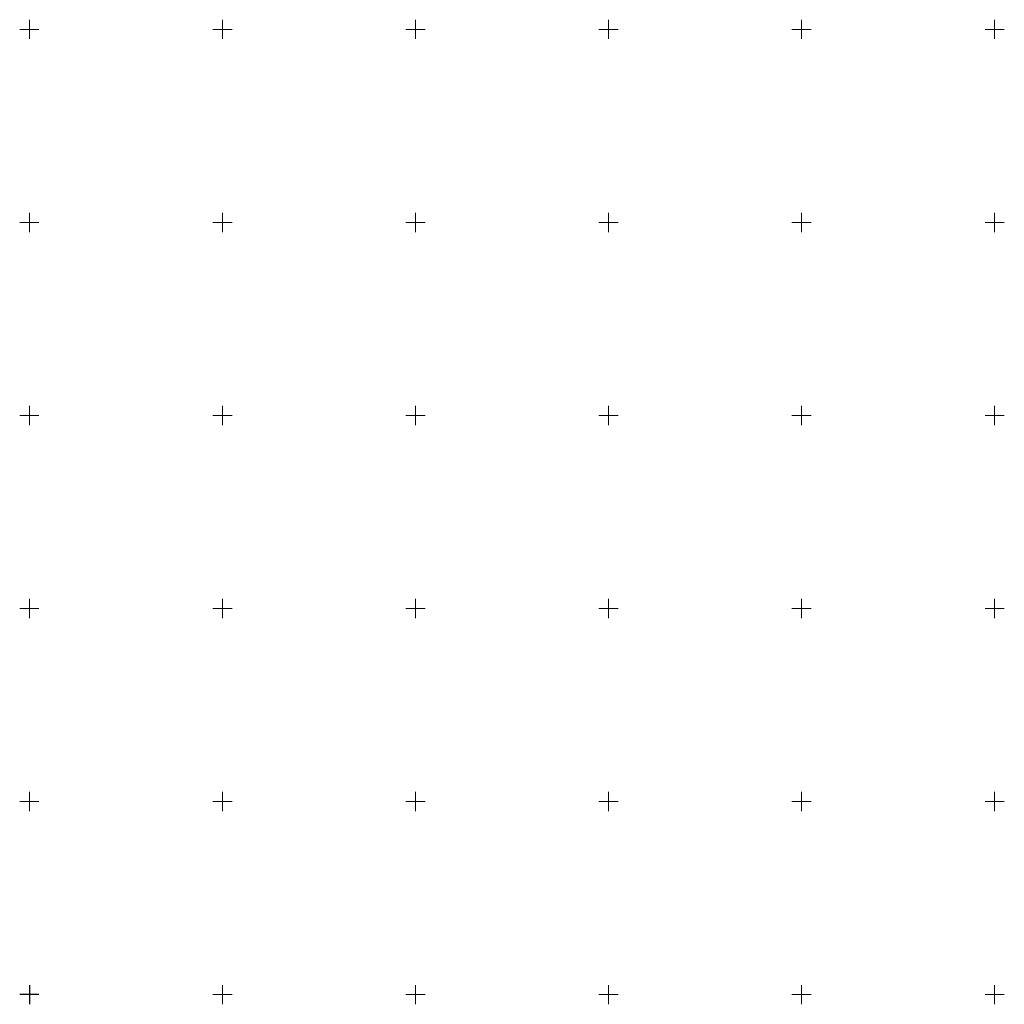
# Model space of a CAD drawing. Header units: metres. Extents: x 7446797 to 7447602, y 5789497 to 5790002.
# Tile 1 of 68: x 7446797 to 7447052, y 5789497 to 5789752. Entities that reach past the tile are written whole.
import ezdxf
from ezdxf.xclip import XClip

# ---------------------------------------------------------------- set-up
doc = ezdxf.new("R2010")
doc.units = ezdxf.units.M
doc.header["$MEASUREMENT"] = 0
doc.header["$XCLIPFRAME"] = 0
doc.layers.add('085', color=1, linetype='Continuous', lineweight=25)
doc.layers.add('ex_02_DXF_MZ_9_Podzial_sekcyjny_krzyze7', color=9, linetype='Continuous', lineweight=18)
doc.layers.add('700-L Mapa 1_500 dwg', color=7, linetype='Continuous')

# ---------------------------------------------------------------- blocks, each defined once
blk = doc.blocks.new('Rysunek_1_9', base_point=(7447200, 5789750, -0.87))
at = {"layer": 'ex_02_DXF_MZ_9_Podzial_sekcyjny_krzyze7', "color": 9, "linetype": 'Continuous', "lineweight": 18}
for p, q in [((7446800, 5789747.5, -0.87), (7446800, 5789752.5, -0.87)), ((7446850, 5789747.5, -0.87), (7446850, 5789752.5, -0.87)), ((7446900, 5789747.5, -0.87), (7446900, 5789752.5, -0.87)), ((7446950, 5789747.5, -0.87), (7446950, 5789752.5, -0.87)), ((7447000, 5789747.5, -0.87), (7447000, 5789752.5, -0.87)), ((7447050, 5789747.5, -0.87), (7447050, 5789752.5, -0.87)), ((7446797.5, 5789750, -0.87), (7446802.5, 5789750, -0.87)), ((7446847.5, 5789750, -0.87), (7446852.5, 5789750, -0.87)), ((7446897.5, 5789750, -0.87), (7446902.5, 5789750, -0.87)), ((7446947.5, 5789750, -0.87), (7446952.5, 5789750, -0.87)), ((7446997.5, 5789750, -0.87), (7447002.5, 5789750, -0.87)), ((7447047.5, 5789750, -0.87), (7447052.5, 5789750, -0.87)), ((7446800, 5789697.5, -0.87), (7446800, 5789702.5, -0.87)), ((7446850, 5789697.5, -0.87), (7446850, 5789702.5, -0.87)), ((7446900, 5789697.5, -0.87), (7446900, 5789702.5, -0.87)), ((7446950, 5789697.5, -0.87), (7446950, 5789702.5, -0.87)), ((7447000, 5789697.5, -0.87), (7447000, 5789702.5, -0.87)), ((7447050, 5789697.5, -0.87), (7447050, 5789702.5, -0.87)), ((7446797.5, 5789700, -0.87), (7446802.5, 5789700, -0.87)), ((7446847.5, 5789700, -0.87), (7446852.5, 5789700, -0.87)), ((7446897.5, 5789700, -0.87), (7446902.5, 5789700, -0.87)), ((7446947.5, 5789700, -0.87), (7446952.5, 5789700, -0.87)), ((7446997.5, 5789700, -0.87), (7447002.5, 5789700, -0.87)), ((7447047.5, 5789700, -0.87), (7447052.5, 5789700, -0.87)), ((7446800, 5789647.5, -0.87), (7446800, 5789652.5, -0.87)), ((7446850, 5789647.5, -0.87), (7446850, 5789652.5, -0.87)), ((7446900, 5789647.5, -0.87), (7446900, 5789652.5, -0.87)), ((7446950, 5789647.5, -0.87), (7446950, 5789652.5, -0.87)), ((7447000, 5789647.5, -0.87), (7447000, 5789652.5, -0.87)), ((7447050, 5789647.5, -0.87), (7447050, 5789652.5, -0.87)), ((7446797.5, 5789650, -0.87), (7446802.5, 5789650, -0.87)), ((7446847.5, 5789650, -0.87), (7446852.5, 5789650, -0.87)), ((7446897.5, 5789650, -0.87), (7446902.5, 5789650, -0.87)), ((7446947.5, 5789650, -0.87), (7446952.5, 5789650, -0.87)), ((7446997.5, 5789650, -0.87), (7447002.5, 5789650, -0.87)), ((7447047.5, 5789650, -0.87), (7447052.5, 5789650, -0.87)), ((7446800, 5789597.5, -0.87), (7446800, 5789602.5, -0.87)), ((7446850, 5789597.5, -0.87), (7446850, 5789602.5, -0.87)), ((7446900, 5789597.5, -0.87), (7446900, 5789602.5, -0.87)), ((7446950, 5789597.5, -0.87), (7446950, 5789602.5, -0.87)), ((7447000, 5789597.5, -0.87), (7447000, 5789602.5, -0.87)), ((7447050, 5789597.5, -0.87), (7447050, 5789602.5, -0.87)), ((7446797.5, 5789600, -0.87), (7446802.5, 5789600, -0.87)), ((7446847.5, 5789600, -0.87), (7446852.5, 5789600, -0.87)), ((7446897.5, 5789600, -0.87), (7446902.5, 5789600, -0.87)), ((7446947.5, 5789600, -0.87), (7446952.5, 5789600, -0.87)), ((7446997.5, 5789600, -0.87), (7447002.5, 5789600, -0.87)), ((7447047.5, 5789600, -0.87), (7447052.5, 5789600, -0.87)), ((7446800, 5789547.5, -0.87), (7446800, 5789552.5, -0.87)), ((7446850, 5789547.5, -0.87), (7446850, 5789552.5, -0.87)), ((7446900, 5789547.5, -0.87), (7446900, 5789552.5, -0.87)), ((7446950, 5789547.5, -0.87), (7446950, 5789552.5, -0.87)), ((7447000, 5789547.5, -0.87), (7447000, 5789552.5, -0.87)), ((7447050, 5789547.5, -0.87), (7447050, 5789552.5, -0.87)), ((7446797.5, 5789550, -0.87), (7446802.5, 5789550, -0.87)), ((7446847.5, 5789550, -0.87), (7446852.5, 5789550, -0.87)), ((7446897.5, 5789550, -0.87), (7446902.5, 5789550, -0.87)), ((7446947.5, 5789550, -0.87), (7446952.5, 5789550, -0.87)), ((7446997.5, 5789550, -0.87), (7447002.5, 5789550, -0.87)), ((7447047.5, 5789550, -0.87), (7447052.5, 5789550, -0.87)), ((7446800, 5789497.5, -0.87), (7446800, 5789502.5, -0.87)), ((7446850, 5789497.5, -0.87), (7446850, 5789502.5, -0.87)), ((7446900, 5789497.5, -0.87), (7446900, 5789502.5, -0.87)), ((7446950, 5789497.5, -0.87), (7446950, 5789502.5, -0.87)), ((7447000, 5789497.5, -0.87), (7447000, 5789502.5, -0.87)), ((7447050, 5789497.5, -0.87), (7447050, 5789502.5, -0.87)), ((7446797.5, 5789500, -0.87), (7446802.5, 5789500, -0.87)), ((7446847.5, 5789500, -0.87), (7446852.5, 5789500, -0.87)), ((7446897.5, 5789500, -0.87), (7446902.5, 5789500, -0.87)), ((7446947.5, 5789500, -0.87), (7446952.5, 5789500, -0.87)), ((7446997.5, 5789500, -0.87), (7447002.5, 5789500, -0.87)), ((7447047.5, 5789500, -0.87), (7447052.5, 5789500, -0.87))]:
    blk.add_line(p, q, dxfattribs=at)

msp = doc.modelspace()

# ---------------------------------------------------------------- linework, layer by layer
at = {"layer": '085', "color": 1, "linetype": 'Continuous', "lineweight": 25, "elevation": -0.867}
for points in [[(7446800, 5789502.5), (7446800, 5789497.5)], [(7446802.5, 5789500), (7446797.5, 5789500)]]:
    msp.add_lwpolyline(points, dxfattribs=at)

# ---------------------------------------------------------------- block references
at = {"layer": '700-L Mapa 1_500 dwg', "color": 52, "linetype": 'Continuous', "lineweight": 25}
ref = msp.add_blockref('Rysunek_1_9', (7447200, 5789750, -0.867), dxfattribs=at)
XClip(ref).set_block_clipping_path([(7446797.4999703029, 5789497.4999993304), (7447602.4999703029, 5790002.4999993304)])

doc.saveas('drawing.dxf')
